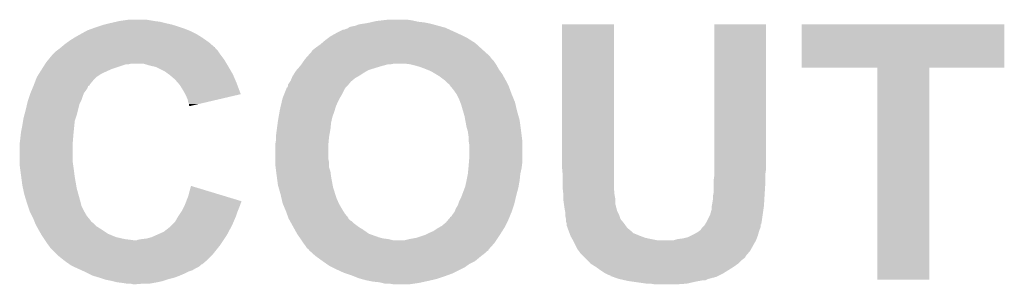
# Model space of a CAD drawing. Extents: x -4 to 126, y -8 to 66.
# Tile 195 of 256: x 114.06 to 117.83, y 10.29 to 11.31. Entities that reach past the tile are written whole.
import ezdxf

# ---------------------------------------------------------------- set-up
doc = ezdxf.new("R2010")
doc.units = 0
doc.layers.add('CLICKER_2_FOR_TMPM4L4A_V104_GTO', color=11, linetype='CONTINUOUS')

msp = doc.modelspace()

# ---------------------------------------------------------------- linework, layer by layer
at = {"layer": 'CLICKER_2_FOR_TMPM4L4A_V104_GTO'}
for points in [[(114.428692, 11.29792), (114.4397, 11.30046), (114.59464, 11.29792), (114.57432, 11.30046)], [(114.4397, 11.30046), (114.475262, 11.30554), (114.57432, 11.30046), (114.543838, 11.30554)], [(115.411674, 11.29792), (115.422682, 11.30046), (115.582702, 11.29792), (115.57127, 11.30046)], [(115.422682, 11.30046), (115.444272, 11.303), (115.57127, 11.30046), (115.559838, 11.303)], [(115.444272, 11.303), (115.465862, 11.30554), (115.559838, 11.303), (115.54206, 11.30554)], [(114.31321, 11.26236), (114.317782, 11.2649), (114.71148, 11.26236), (114.70513, 11.2649)], [(114.317782, 11.2649), (114.338734, 11.27252), (114.70513, 11.2649), (114.68608, 11.27252)], [(114.338734, 11.27252), (114.34572, 11.27506), (114.68608, 11.27252), (114.67846, 11.27506)], [(114.34572, 11.27506), (114.360962, 11.28014), (114.67846, 11.27506), (114.66322, 11.28014)], [(114.360962, 11.28014), (114.3762, 11.285218), (114.66322, 11.28014), (114.646294, 11.285218)], [(114.3762, 11.285218), (114.386364, 11.28776), (114.646294, 11.285218), (114.637818, 11.28776)], [(114.386364, 11.28776), (114.40668, 11.29284), (114.637818, 11.28776), (114.61496, 11.29284)], [(114.40668, 11.29284), (114.428692, 11.29792), (114.61496, 11.29284), (114.59464, 11.29792)], [(115.27028, 11.25474), (115.295684, 11.26744), (115.731546, 11.25474), (115.703606, 11.26744)], [(115.295684, 11.26744), (115.300764, 11.267442), (115.703606, 11.26744), (115.703602, 11.267442)], [(115.300764, 11.267442), (115.305842, 11.26998), (115.703602, 11.267442), (115.698018, 11.26998)], [(115.305842, 11.26998), (115.313464, 11.272522), (115.698018, 11.26998), (115.692426, 11.272522)], [(115.313464, 11.272522), (115.31727, 11.27506), (115.692426, 11.272522), (115.686842, 11.27506)], [(115.31727, 11.27506), (115.321082, 11.277602), (115.686842, 11.27506), (115.677522, 11.277602)], [(115.321082, 11.277602), (115.33124, 11.28014), (115.677522, 11.277602), (115.668216, 11.28014)], [(115.33124, 11.28014), (115.343942, 11.282682), (115.668216, 11.28014), (115.658894, 11.282682)], [(115.343942, 11.282682), (115.356642, 11.28776), (115.658894, 11.282682), (115.640274, 11.28776)], [(115.356642, 11.28776), (115.37315, 11.2903), (115.640274, 11.28776), (115.63096, 11.2903)], [(115.37315, 11.2903), (115.38966, 11.29284), (115.63096, 11.2903), (115.61826, 11.29284)], [(115.38966, 11.29284), (115.400666, 11.29538), (115.61826, 11.29284), (115.605558, 11.29538)], [(115.400666, 11.29538), (115.411674, 11.29792), (115.605558, 11.29538), (115.582702, 11.29792)], [(116.13388, 10.736578), (116.1339, 11.287738), (116.332, 10.736578), (116.332, 11.287738)], [(116.1339, 11.287738), (116.133902, 11.28776), (116.332, 11.287738), (116.133902, 11.28776)], [(116.715542, 10.77214), (116.71556, 11.287738), (116.91366, 10.77214), (116.91366, 11.287738)], [(116.71556, 11.287738), (116.715562, 11.28776), (116.91366, 11.287738), (116.715562, 11.28776)], [(117.05082, 11.122682), (117.05084, 11.287738), (117.825498, 11.122682), (117.82552, 11.287738)], [(117.05084, 11.287738), (117.050842, 11.28776), (117.82552, 11.287738), (117.050842, 11.28776)], [(114.241072, 11.21918), (114.25174, 11.2268), (114.782602, 11.21918), (114.771716, 11.2268)], [(114.25174, 11.2268), (114.267998, 11.23696), (114.771716, 11.2268), (114.757198, 11.23696)], [(114.267998, 11.23696), (114.27206, 11.239498), (114.757198, 11.23696), (114.753138, 11.239498)], [(114.27206, 11.239498), (114.29035, 11.24966), (114.753138, 11.239498), (114.736878, 11.24966)], [(114.29035, 11.24966), (114.31321, 11.26236), (114.736878, 11.24966), (114.71148, 11.26236)], [(115.215242, 11.216638), (115.227098, 11.2268), (115.801142, 11.216638), (115.785172, 11.2268)], [(115.227098, 11.2268), (115.237254, 11.234418), (115.785172, 11.2268), (115.7732, 11.234418)], [(115.237254, 11.234418), (115.24742, 11.242042), (115.7732, 11.234418), (115.757956, 11.242042)], [(115.24742, 11.242042), (115.261134, 11.24966), (115.757956, 11.242042), (115.74272, 11.24966)], [(115.261134, 11.24966), (115.27028, 11.25474), (115.74272, 11.24966), (115.731546, 11.25474)], [(114.195862, 11.18362), (114.202634, 11.1887), (114.819008, 11.18362), (114.81562, 11.1887)], [(114.202634, 11.1887), (114.20602, 11.19124), (114.81562, 11.1887), (114.81308, 11.19124)], [(114.20602, 11.19124), (114.215536, 11.198854), (114.81308, 11.19124), (114.805466, 11.198854)], [(114.215536, 11.198854), (114.218692, 11.201378), (114.805466, 11.198854), (114.80546, 11.201378)], [(114.218692, 11.201378), (114.21872, 11.2014), (114.80546, 11.201378), (114.802926, 11.2014)], [(114.21872, 11.2014), (114.23396, 11.2141), (114.802926, 11.2014), (114.78841, 11.2141)], [(114.23396, 11.2141), (114.241072, 11.21918), (114.78841, 11.2141), (114.782602, 11.21918)], [(115.17376, 11.18108), (115.178842, 11.188702), (115.840652, 11.18108), (115.832184, 11.188702)], [(115.178842, 11.188702), (115.19154, 11.19886), (115.832184, 11.188702), (115.820896, 11.19886)], [(115.19154, 11.19886), (115.20932, 11.21156), (115.820896, 11.19886), (115.806786, 11.21156)], [(115.20932, 11.21156), (115.215242, 11.216638), (115.806786, 11.21156), (115.801142, 11.216638)], [(114.1603, 11.14298), (114.16861, 11.153138), (114.847118, 11.14298), (114.841022, 11.153138)], [(114.16861, 11.153138), (114.183158, 11.170918), (114.841022, 11.153138), (114.827688, 11.170918)], [(114.183158, 11.170918), (114.1857, 11.17346), (114.827688, 11.170918), (114.82578, 11.17346)], [(114.1857, 11.17346), (114.195862, 11.18362), (114.82578, 11.17346), (114.819008, 11.18362)], [(115.145566, 11.14806), (115.1509, 11.15568), (115.87226, 11.14806), (115.864642, 11.15568)], [(115.1509, 11.15568), (115.150902, 11.155682), (115.864642, 11.15568), (115.864642, 11.155682)], [(115.150902, 11.155682), (115.159928, 11.165838), (115.864642, 11.155682), (115.85702, 11.165838)], [(115.159928, 11.165838), (115.164446, 11.17092), (115.85702, 11.165838), (115.85194, 11.17092)], [(115.164446, 11.17092), (115.17122, 11.17854), (115.85194, 11.17092), (115.843474, 11.17854)], [(115.17122, 11.17854), (115.17376, 11.18108), (115.843474, 11.17854), (115.840652, 11.18108)], [(114.136054, 11.10488), (114.144136, 11.11758), (114.38382, 11.10488), (114.41176, 11.11758)], [(114.144136, 11.11758), (114.155448, 11.135358), (114.41176, 11.11758), (114.465098, 11.135358)], [(114.155448, 11.135358), (114.15545, 11.13536), (114.465098, 11.135358), (114.475258, 11.13536)], [(114.15545, 11.13536), (114.157066, 11.1379), (114.475258, 11.13536), (114.485418, 11.1379)], [(114.157066, 11.1379), (114.1603, 11.14298), (114.850166, 11.1379), (114.847118, 11.14298)], [(114.556542, 11.13028), (114.531138, 11.1379), (114.854738, 11.13028), (114.850166, 11.1379)], [(114.567976, 11.12774), (114.556542, 11.13028), (114.85626, 11.12774), (114.854738, 11.13028)], [(114.579398, 11.125202), (114.567976, 11.12774), (114.857742, 11.125202), (114.85626, 11.12774)], [(114.614958, 11.10742), (114.579398, 11.125202), (114.868114, 11.10742), (114.857742, 11.125202)], [(115.11534, 11.109962), (115.11756, 11.1125), (115.38776, 11.109962), (115.392202, 11.1125)], [(115.11756, 11.1125), (115.122006, 11.11758), (115.392202, 11.1125), (115.40744, 11.11758)], [(115.122006, 11.11758), (115.130896, 11.12774), (115.40744, 11.11758), (115.44046, 11.12774)], [(115.130896, 11.12774), (115.13312, 11.13028), (115.44046, 11.12774), (115.449774, 11.13028)], [(115.13312, 11.13028), (115.136676, 11.13536), (115.449774, 11.13028), (115.468402, 11.13536)], [(115.136676, 11.13536), (115.138454, 11.1379), (115.478562, 11.13536), (115.491262, 11.1379)], [(115.138454, 11.1379), (115.145566, 11.14806), (115.879034, 11.1379), (115.87226, 11.14806)], [(115.55222, 11.13536), (115.5319, 11.1379), (115.880728, 11.13536), (115.879034, 11.1379)], [(115.562372, 11.132822), (115.55222, 11.13536), (115.882418, 11.132822), (115.880728, 11.13536)], [(115.57254, 11.13028), (115.562372, 11.132822), (115.883872, 11.13028), (115.882418, 11.132822)], [(115.59032, 11.125202), (115.57254, 11.13028), (115.886774, 11.125202), (115.883872, 11.13028)], [(115.616744, 11.115038), (115.59032, 11.125202), (115.89258, 11.115038), (115.886774, 11.125202)], [(115.62334, 11.1125), (115.616744, 11.115038), (115.894394, 11.1125), (115.89258, 11.115038)], [(115.638578, 11.10488), (115.62334, 11.1125), (115.899838, 11.10488), (115.894394, 11.1125)], [(117.340358, 11.12266), (117.05082, 11.122682), (117.825498, 11.12266), (117.825498, 11.122682)], [(117.34036, 11.122638), (117.340358, 11.12266), (117.5385, 11.122638), (117.825498, 11.12266)], [(117.34038, 10.312422), (117.34036, 11.122638), (117.538478, 10.312422), (117.5385, 11.122638)], [(114.119856, 11.0744), (114.12474, 11.087098), (114.34064, 11.0744), (114.353338, 11.087098)], [(114.12474, 11.087098), (114.124742, 11.0871), (114.353338, 11.087098), (114.35334, 11.0871)], [(114.124742, 11.0871), (114.131204, 11.097258), (114.35334, 11.0871), (114.368578, 11.097258)], [(114.131204, 11.097258), (114.136054, 11.10488), (114.368578, 11.097258), (114.38382, 11.10488)], [(114.62512, 11.0998), (114.614958, 11.10742), (114.872558, 11.0998), (114.868114, 11.10742)], [(114.628934, 11.097258), (114.62512, 11.0998), (114.87404, 11.097258), (114.872558, 11.0998)], [(114.63274, 11.09472), (114.628934, 11.097258), (114.875128, 11.09472), (114.87404, 11.097258)], [(114.63528, 11.092178), (114.63274, 11.09472), (114.876218, 11.092178), (114.875128, 11.09472)], [(114.65306, 11.076942), (114.63528, 11.092178), (114.882748, 11.076942), (114.876218, 11.092178)], [(114.666398, 11.0617), (114.65306, 11.076942), (114.88928, 11.0617), (114.882748, 11.076942)], [(115.09502, 11.07186), (115.099376, 11.082022), (115.329206, 11.07186), (115.341402, 11.082022)], [(115.099376, 11.082022), (115.102642, 11.08964), (115.341402, 11.082022), (115.354734, 11.08964)], [(115.102642, 11.08964), (115.104228, 11.09218), (115.354734, 11.08964), (115.35918, 11.09218)], [(115.104228, 11.09218), (115.110576, 11.102338), (115.35918, 11.09218), (115.374418, 11.102338)], [(115.110576, 11.102338), (115.11534, 11.109962), (115.374418, 11.102338), (115.38776, 11.109962)], [(115.65128, 11.09726), (115.638578, 11.10488), (115.905282, 11.09726), (115.899838, 11.10488)], [(115.66398, 11.08964), (115.65128, 11.09726), (115.909516, 11.08964), (115.905282, 11.09726)], [(115.684298, 11.0744), (115.66398, 11.08964), (115.91798, 11.0744), (115.909516, 11.08964)], [(114.104632, 11.0363), (114.107804, 11.043916), (114.3127, 11.0363), (114.317778, 11.043916)], [(114.107804, 11.043916), (114.110978, 11.051532), (114.317778, 11.043916), (114.32032, 11.051532)], [(114.110978, 11.051532), (114.112038, 11.054078), (114.32032, 11.051532), (114.325394, 11.054078)], [(114.112038, 11.054078), (114.11204, 11.05408), (114.325394, 11.054078), (114.325394, 11.05408)], [(114.11204, 11.05408), (114.113992, 11.059156), (114.325394, 11.05408), (114.327938, 11.059156)], [(114.113992, 11.059156), (114.119856, 11.0744), (114.327938, 11.059156), (114.34064, 11.0744)], [(114.67084, 11.056622), (114.666398, 11.0617), (114.891182, 11.056622), (114.88928, 11.0617)], [(114.68354, 11.0363), (114.67084, 11.056622), (114.89879, 11.0363), (114.891182, 11.056622)], [(115.06962, 11.01852), (115.077746, 11.038842), (115.2906, 11.01852), (115.300762, 11.038842)], [(115.077746, 11.038842), (115.07978, 11.043924), (115.300762, 11.038842), (115.30415, 11.043924)], [(115.07978, 11.043924), (115.079802, 11.04646), (115.30415, 11.043924), (115.30584, 11.04646)], [(115.079802, 11.04646), (115.080162, 11.046462), (115.30584, 11.04646), (115.305842, 11.046462)], [(115.080162, 11.046462), (115.082326, 11.046474), (115.305842, 11.046462), (115.305854, 11.046474)], [(115.082326, 11.046474), (115.08486, 11.051544), (115.305854, 11.046474), (115.310924, 11.051544)], [(115.08486, 11.05408), (115.084864, 11.056626), (115.31346, 11.05408), (115.31558, 11.056626)], [(115.08486, 11.051544), (115.08486, 11.05408), (115.310924, 11.051544), (115.31346, 11.05408)], [(115.084864, 11.056626), (115.093328, 11.069322), (115.31558, 11.056626), (115.326162, 11.069322)], [(115.093328, 11.069322), (115.09502, 11.07186), (115.326162, 11.069322), (115.329206, 11.07186)], [(115.6843, 11.074398), (115.684298, 11.0744), (115.917982, 11.074398), (115.91798, 11.0744)], [(115.697004, 11.061698), (115.6843, 11.074398), (115.924332, 11.061698), (115.917982, 11.074398)], [(115.70208, 11.059146), (115.697004, 11.061698), (115.925608, 11.059146), (115.924332, 11.061698)], [(115.702086, 11.056614), (115.70208, 11.059146), (115.926874, 11.056614), (115.925608, 11.059146)], [(115.70462, 11.05408), (115.702086, 11.056614), (115.92814, 11.05408), (115.926874, 11.056614)], [(115.708856, 11.048998), (115.70462, 11.05408), (115.93068, 11.048998), (115.92814, 11.05408)], [(115.71732, 11.03884), (115.708856, 11.048998), (115.934376, 11.03884), (115.93068, 11.048998)], [(115.730018, 11.021062), (115.71732, 11.03884), (115.94084, 11.021062), (115.934376, 11.03884)], [(114.090874, 10.9982), (114.095954, 11.013442), (114.29492, 10.9982), (114.3, 11.013442)], [(114.095954, 11.013442), (114.09934, 11.023598), (114.3, 11.013442), (114.304062, 11.023598)], [(114.09934, 11.023598), (114.100398, 11.02614), (114.304062, 11.023598), (114.30508, 11.02614)], [(114.100398, 11.02614), (114.104632, 11.0363), (114.30508, 11.02614), (114.3127, 11.0363)], [(114.692254, 11.021054), (114.68354, 11.0363), (114.904496, 11.021054), (114.89879, 11.0363)], [(114.6937, 11.018522), (114.692254, 11.021054), (114.893662, 11.018522), (114.904496, 11.021054)], [(114.701318, 11.000742), (114.6937, 11.018522), (114.817586, 11.000742), (114.893662, 11.018522)], [(114.70386, 10.988042), (114.701318, 11.000742), (114.763246, 10.988042), (114.817586, 11.000742)], [(115.060954, 10.99058), (115.06454, 11.005818), (115.27536, 10.99058), (115.28298, 11.005818)], [(115.06454, 11.005818), (115.064542, 11.005822), (115.28298, 11.005818), (115.282982, 11.005822)], [(115.064542, 11.005822), (115.06962, 11.01852), (115.282982, 11.005822), (115.2906, 11.01852)], [(115.73002, 11.021058), (115.730018, 11.021062), (115.940842, 11.021058), (115.94084, 11.021062)], [(115.74018, 11.00074), (115.73002, 11.021058), (115.949308, 11.00074), (115.940842, 11.021058)], [(115.743992, 10.990578), (115.74018, 11.00074), (115.95354, 10.990578), (115.949308, 11.00074)], [(114.08156, 10.9601), (114.086834, 10.982958), (114.281584, 10.9601), (114.287298, 10.982958)], [(114.086834, 10.982958), (114.08918, 10.993118), (114.287298, 10.982958), (114.292378, 10.993118)], [(114.08918, 10.993118), (114.090874, 10.9982), (114.292378, 10.993118), (114.29492, 10.9982)], [(114.706398, 10.982964), (114.70386, 10.988042), (114.741518, 10.982964), (114.763246, 10.988042)], [(114.7064, 10.977886), (114.706398, 10.982964), (114.71979, 10.977886), (114.741518, 10.982964)], [(114.708932, 10.975348), (114.7064, 10.977886), (114.708932, 10.975348), (114.71979, 10.977886)], [(115.053034, 10.955018), (115.05438, 10.96264), (115.262658, 10.955018), (115.264836, 10.96264)], [(115.05438, 10.96264), (115.05677, 10.972802), (115.264836, 10.96264), (115.26774, 10.972802)], [(115.05677, 10.972802), (115.060954, 10.99058), (115.26774, 10.972802), (115.27536, 10.99058)], [(115.7478, 10.980422), (115.743992, 10.990578), (115.955884, 10.980422), (115.95354, 10.990578)], [(115.754524, 10.95756), (115.7478, 10.980422), (115.96116, 10.95756), (115.955884, 10.980422)], [(114.071822, 10.919458), (114.07394, 10.932162), (114.26952, 10.919458), (114.273752, 10.932162)], [(114.07394, 10.932162), (114.07671, 10.942322), (114.273752, 10.932162), (114.27714, 10.942322)], [(114.07671, 10.942322), (114.08156, 10.9601), (114.27714, 10.942322), (114.281584, 10.9601)], [(115.04676, 10.91946), (115.049448, 10.934702), (115.251652, 10.91946), (115.255042, 10.934702)], [(115.049448, 10.934702), (115.053034, 10.955018), (115.255042, 10.934702), (115.262658, 10.955018)], [(115.7605, 10.93724), (115.754524, 10.95756), (115.966966, 10.93724), (115.96116, 10.95756)], [(115.763358, 10.921998), (115.7605, 10.93724), (115.97132, 10.921998), (115.966966, 10.93724)], [(114.06378, 10.876278), (114.06886, 10.90168), (114.2652, 10.876278), (114.267742, 10.90168)], [(114.06886, 10.90168), (114.071822, 10.919458), (114.267742, 10.90168), (114.26952, 10.919458)], [(115.04168, 10.88136), (115.042356, 10.886438), (115.246496, 10.88136), (115.24742, 10.886438)], [(115.042356, 10.886438), (115.045744, 10.91184), (115.24742, 10.886438), (115.24996, 10.91184)], [(115.045744, 10.91184), (115.04676, 10.91946), (115.24996, 10.91184), (115.251652, 10.91946)], [(115.76812, 10.8966), (115.763358, 10.921998), (115.974708, 10.8966), (115.97132, 10.921998)], [(115.77175, 10.8839), (115.76812, 10.8966), (115.9764, 10.8839), (115.974708, 10.8966)], [(114.059334, 10.838182), (114.06124, 10.85342), (114.2619, 10.838182), (114.263168, 10.85342)], [(114.06124, 10.85342), (114.062932, 10.86866), (114.263168, 10.85342), (114.26444, 10.86866)], [(114.062932, 10.86866), (114.06378, 10.876278), (114.26444, 10.86866), (114.2652, 10.876278)], [(115.03914, 10.86104), (115.04168, 10.88136), (115.2428, 10.86104), (115.246496, 10.88136)], [(115.03914, 10.8585), (115.03914, 10.86104), (115.24234, 10.8585), (115.2428, 10.86104)], [(115.03914, 10.845802), (115.03914, 10.8585), (115.241184, 10.845802), (115.24234, 10.8585)], [(115.7732, 10.878818), (115.77175, 10.8839), (115.977036, 10.878818), (115.9764, 10.8839)], [(115.77574, 10.861038), (115.7732, 10.878818), (115.979258, 10.861038), (115.977036, 10.878818)], [(115.77574, 10.845798), (115.77574, 10.861038), (115.981164, 10.845798), (115.979258, 10.861038)], [(114.0587, 10.8331), (114.059334, 10.838182), (114.2619, 10.8331), (114.2619, 10.838182)], [(114.0587, 10.75944), (114.0587, 10.8331), (114.2619, 10.75944), (114.2619, 10.8331)], [(115.0366, 10.830562), (115.03914, 10.845802), (115.2398, 10.830562), (115.241184, 10.845802)], [(115.0366, 10.83056), (115.0366, 10.830562), (115.2398, 10.83056), (115.2398, 10.830562)], [(115.0366, 10.772142), (115.0366, 10.83056), (115.2398, 10.772142), (115.2398, 10.83056)], [(115.776164, 10.843258), (115.77574, 10.845798), (115.98148, 10.843258), (115.981164, 10.845798)], [(115.77828, 10.830558), (115.776164, 10.843258), (115.98148, 10.830558), (115.98148, 10.843258)], [(115.77828, 10.77214), (115.77828, 10.830558), (115.98148, 10.77214), (115.98148, 10.830558)], [(114.0587, 10.749282), (114.0587, 10.75944), (114.263352, 10.749282), (114.2619, 10.75944)], [(114.062088, 10.72388), (114.0587, 10.749282), (114.26698, 10.72388), (114.263352, 10.749282)], [(115.0366, 10.759442), (115.0366, 10.772142), (115.24234, 10.759442), (115.2398, 10.772142)], [(115.0366, 10.75182), (115.0366, 10.759442), (115.24234, 10.75182), (115.24234, 10.759442)], [(115.03787, 10.741664), (115.0366, 10.75182), (115.24234, 10.741664), (115.24234, 10.75182)], [(115.039776, 10.726422), (115.03787, 10.741664), (115.247418, 10.726422), (115.24234, 10.741664)], [(115.7732, 10.71626), (115.775486, 10.739122), (115.97386, 10.71626), (115.97894, 10.739122)], [(115.775486, 10.739122), (115.77574, 10.74166), (115.97894, 10.739122), (115.979256, 10.74166)], [(115.77574, 10.74166), (115.77722, 10.75944), (115.979256, 10.74166), (115.98148, 10.75944)], [(115.77722, 10.75944), (115.77828, 10.77214), (115.98148, 10.75944), (115.98148, 10.77214)], [(116.13642, 10.70864), (116.13388, 10.736578), (116.332, 10.70864), (116.332, 10.736578)], [(116.71554, 10.7315), (116.715542, 10.77214), (116.91366, 10.7315), (116.91366, 10.77214)], [(114.064798, 10.70356), (114.062088, 10.72388), (114.26952, 10.70356), (114.26698, 10.72388)], [(114.06886, 10.67308), (114.064798, 10.70356), (114.2749, 10.67308), (114.26952, 10.70356)], [(115.04168, 10.71118), (115.039776, 10.726422), (115.249326, 10.71118), (115.247418, 10.726422)], [(115.042358, 10.7061), (115.04168, 10.71118), (115.24996, 10.7061), (115.249326, 10.71118)], [(115.04676, 10.673082), (115.042358, 10.7061), (115.256152, 10.673082), (115.24996, 10.7061)], [(115.76812, 10.69086), (115.773198, 10.716258), (115.97132, 10.69086), (115.97386, 10.716258)], [(115.773198, 10.716258), (115.7732, 10.71626), (115.97386, 10.716258), (115.97386, 10.71626)], [(116.13642, 10.66292), (116.13642, 10.70864), (116.332, 10.66292), (116.332, 10.70864)], [(116.713, 10.68832), (116.71554, 10.706102), (116.91112, 10.68832), (116.91112, 10.706102)], [(116.71554, 10.713718), (116.71554, 10.7315), (116.91112, 10.713718), (116.91366, 10.7315)], [(116.71554, 10.706102), (116.71554, 10.713718), (116.91112, 10.706102), (116.91112, 10.713718)], [(114.071582, 10.66038), (114.06886, 10.67308), (114.27714, 10.66038), (114.2749, 10.67308)], [(114.07648, 10.63752), (114.071582, 10.66038), (114.28349, 10.63752), (114.27714, 10.66038)], [(114.70386, 10.63244), (114.714042, 10.670534), (114.839882, 10.63244), (114.714042, 10.670534)], [(115.048938, 10.66546), (115.04676, 10.673082), (115.25758, 10.66546), (115.256152, 10.673082)], [(115.05692, 10.63752), (115.048938, 10.66546), (115.266312, 10.63752), (115.25758, 10.66546)], [(115.750656, 10.63498), (115.761132, 10.66292), (115.95862, 10.63498), (115.96624, 10.66292)], [(115.761132, 10.66292), (115.763038, 10.667998), (115.96624, 10.66292), (115.967162, 10.667998)], [(115.763038, 10.667998), (115.76812, 10.69086), (115.967162, 10.667998), (115.97132, 10.69086)], [(116.13642, 10.657842), (116.13642, 10.66292), (116.332462, 10.657842), (116.332, 10.66292)], [(116.713, 10.67816), (116.713, 10.68832), (116.91112, 10.67816), (116.91112, 10.68832)], [(116.713, 10.642602), (116.713, 10.67816), (116.908896, 10.642602), (116.91112, 10.67816)], [(114.083514, 10.61466), (114.07648, 10.63752), (114.28984, 10.61466), (114.28349, 10.63752)], [(114.696038, 10.612104), (114.70386, 10.63244), (114.90706, 10.612104), (114.839882, 10.63244)], [(115.059852, 10.624822), (115.05692, 10.63752), (115.270278, 10.624822), (115.266312, 10.63752)], [(115.06454, 10.604502), (115.059852, 10.624822), (115.279312, 10.604502), (115.270278, 10.624822)], [(115.74018, 10.612118), (115.7478, 10.62736), (115.953342, 10.612118), (115.95686, 10.62736)], [(115.7478, 10.62736), (115.750656, 10.63498), (115.95686, 10.62736), (115.95862, 10.63498)], [(116.13896, 10.63498), (116.13642, 10.657842), (116.33454, 10.63498), (116.332462, 10.657842)], [(116.13896, 10.634978), (116.13896, 10.63498), (116.33454, 10.634978), (116.33454, 10.63498)], [(116.13896, 10.622278), (116.13896, 10.634978), (116.33708, 10.622278), (116.33454, 10.634978)], [(116.71046, 10.629902), (116.711982, 10.63752), (116.90813, 10.629902), (116.90858, 10.63752)], [(116.71046, 10.617202), (116.71046, 10.629902), (116.907384, 10.617202), (116.90813, 10.629902)], [(116.711982, 10.63752), (116.713, 10.642602), (116.90858, 10.63752), (116.908896, 10.642602)], [(114.08664, 10.6045), (114.083514, 10.61466), (114.29238, 10.6045), (114.28984, 10.61466)], [(114.090028, 10.594338), (114.08664, 10.6045), (114.29492, 10.594338), (114.29238, 10.6045)], [(114.0968, 10.574022), (114.090028, 10.594338), (114.30508, 10.574022), (114.29492, 10.594338)], [(114.67846, 10.574022), (114.689888, 10.59688), (114.892836, 10.574022), (114.90198, 10.59688)], [(114.689888, 10.59688), (114.69116, 10.59942), (114.90198, 10.59688), (114.902826, 10.59942)], [(114.69116, 10.59942), (114.693112, 10.604498), (114.902826, 10.59942), (114.90452, 10.604498)], [(114.693112, 10.604498), (114.695066, 10.609576), (114.90452, 10.604498), (114.907058, 10.609576)], [(114.695066, 10.609576), (114.696038, 10.612104), (114.907058, 10.609576), (114.90706, 10.612104)], [(115.0656, 10.601962), (115.06454, 10.604502), (115.28044, 10.601962), (115.279312, 10.604502)], [(115.073008, 10.58418), (115.0656, 10.601962), (115.2906, 10.58418), (115.28044, 10.601962)], [(115.72748, 10.584182), (115.7351, 10.596878), (115.945072, 10.584182), (115.949304, 10.596878)], [(115.7351, 10.596878), (115.736794, 10.601962), (115.949304, 10.596878), (115.951, 10.601962)], [(115.736794, 10.601962), (115.74018, 10.612118), (115.951, 10.601962), (115.953342, 10.612118)], [(116.13896, 10.614662), (116.13896, 10.622278), (116.337082, 10.614662), (116.33708, 10.622278)], [(116.140776, 10.601958), (116.13896, 10.614662), (116.337082, 10.601958), (116.337082, 10.614662)], [(116.141864, 10.594336), (116.140776, 10.601958), (116.33962, 10.594336), (116.337082, 10.601958)], [(116.142228, 10.591798), (116.141864, 10.594336), (116.339622, 10.591798), (116.33962, 10.594336)], [(116.143316, 10.58418), (116.142228, 10.591798), (116.342158, 10.58418), (116.339622, 10.591798)], [(116.70538, 10.589262), (116.706394, 10.59434), (116.905314, 10.589262), (116.90604, 10.59434)], [(116.70538, 10.579102), (116.70538, 10.589262), (116.903862, 10.579102), (116.905314, 10.589262)], [(116.706394, 10.59434), (116.70792, 10.60196), (116.90604, 10.59434), (116.906488, 10.60196)], [(116.70792, 10.60196), (116.71046, 10.617202), (116.906488, 10.60196), (116.907384, 10.617202)], [(114.10569, 10.556242), (114.0968, 10.574022), (114.31524, 10.556242), (114.30508, 10.574022)], [(114.1095, 10.54862), (114.10569, 10.556242), (114.32159, 10.54862), (114.31524, 10.556242)], [(114.112552, 10.540994), (114.1095, 10.54862), (114.32794, 10.540994), (114.32159, 10.54862)], [(114.653062, 10.533382), (114.66322, 10.55116), (114.876942, 10.533382), (114.884562, 10.55116)], [(114.66322, 10.55116), (114.666606, 10.556242), (114.884562, 10.55116), (114.88674, 10.556242)], [(114.666606, 10.556242), (114.676766, 10.571482), (114.88674, 10.556242), (114.89182, 10.571482)], [(114.676766, 10.571482), (114.67846, 10.574022), (114.89182, 10.571482), (114.892836, 10.574022)], [(115.07724, 10.574018), (115.073008, 10.58418), (115.296952, 10.574018), (115.2906, 10.58418)], [(115.080934, 10.563862), (115.07724, 10.574018), (115.3033, 10.563862), (115.296952, 10.574018)], [(115.086476, 10.548624), (115.080934, 10.563862), (115.315996, 10.548624), (115.3033, 10.563862)], [(115.0874, 10.546086), (115.086476, 10.548624), (115.316, 10.546086), (115.315996, 10.548624)], [(115.70208, 10.54608), (115.704614, 10.548614), (115.930256, 10.54608), (115.931312, 10.548614)], [(115.704614, 10.548614), (115.70462, 10.551146), (115.931312, 10.548614), (115.932366, 10.551146)], [(115.70462, 10.551146), (115.709694, 10.553698), (115.932366, 10.551146), (115.93343, 10.553698)], [(115.709694, 10.553698), (115.71478, 10.56132), (115.93343, 10.553698), (115.936606, 10.56132)], [(115.71478, 10.56132), (115.722398, 10.571478), (115.936606, 10.56132), (115.940838, 10.571478)], [(115.722398, 10.571482), (115.72748, 10.584182), (115.94084, 10.571482), (115.945072, 10.584182)], [(115.722398, 10.571478), (115.722398, 10.571482), (115.940838, 10.571478), (115.94084, 10.571482)], [(116.14404, 10.5791), (116.143316, 10.58418), (116.34343, 10.5791), (116.342158, 10.58418)], [(116.145058, 10.574018), (116.14404, 10.5791), (116.3447, 10.574018), (116.34343, 10.5791)], [(116.14658, 10.566402), (116.145058, 10.574018), (116.348508, 10.566402), (116.3447, 10.574018)], [(116.14658, 10.558778), (116.14658, 10.566402), (116.35232, 10.558778), (116.348508, 10.566402)], [(116.14658, 10.553702), (116.14658, 10.558778), (116.354014, 10.553702), (116.35232, 10.558778)], [(116.148614, 10.543538), (116.14658, 10.553702), (116.357402, 10.543538), (116.354014, 10.553702)], [(116.69014, 10.541), (116.700302, 10.561322), (116.89842, 10.541), (116.901322, 10.561322)], [(116.700302, 10.561322), (116.70538, 10.579102), (116.901322, 10.561322), (116.903862, 10.579102)], [(114.113564, 10.53846), (114.112552, 10.540994), (114.327962, 10.53846), (114.32794, 10.540994)], [(114.11357, 10.538446), (114.113564, 10.53846), (114.330486, 10.538446), (114.327962, 10.53846)], [(114.115596, 10.53338), (114.11357, 10.538446), (114.333024, 10.53338), (114.330486, 10.538446)], [(114.11763, 10.528298), (114.115596, 10.53338), (114.340642, 10.528298), (114.333024, 10.53338)], [(114.11966, 10.52322), (114.11763, 10.528298), (114.345722, 10.52322), (114.340642, 10.528298)], [(114.123894, 10.5156), (114.11966, 10.52322), (114.353342, 10.5156), (114.345722, 10.52322)], [(114.13095, 10.5029), (114.123894, 10.5156), (114.37366, 10.5029), (114.353342, 10.5156)], [(114.60988, 10.495282), (114.63274, 10.513062), (114.857954, 10.495282), (114.867436, 10.513062)], [(114.63274, 10.513062), (114.640358, 10.52068), (114.867436, 10.513062), (114.8715, 10.52068)], [(114.640358, 10.52068), (114.653062, 10.533382), (114.8715, 10.52068), (114.876942, 10.533382)], [(115.0874, 10.546082), (115.0874, 10.546086), (115.316004, 10.546082), (115.316, 10.546086)], [(115.091634, 10.538462), (115.0874, 10.546082), (115.32362, 10.538462), (115.316004, 10.546082)], [(115.093046, 10.535922), (115.091634, 10.538462), (115.328696, 10.535922), (115.32362, 10.538462)], [(115.097278, 10.528302), (115.093046, 10.535922), (115.33632, 10.528302), (115.328696, 10.535922)], [(115.105746, 10.51306), (115.097278, 10.528302), (115.35664, 10.51306), (115.33632, 10.528302)], [(115.109978, 10.50544), (115.105746, 10.51306), (115.369342, 10.50544), (115.35664, 10.51306)], [(115.65636, 10.50798), (115.660804, 10.51052), (115.91128, 10.50798), (115.912898, 10.51052)], [(115.660804, 10.51052), (115.674138, 10.518138), (115.912898, 10.51052), (115.916706, 10.518138)], [(115.674138, 10.518138), (115.689378, 10.530838), (115.916706, 10.518138), (115.923058, 10.530838)], [(115.689378, 10.530838), (115.697846, 10.541), (115.923058, 10.530838), (115.92814, 10.541)], [(115.697846, 10.541), (115.70208, 10.54608), (115.92814, 10.541), (115.930256, 10.54608)], [(116.14912, 10.541002), (116.148614, 10.543538), (116.359516, 10.541002), (116.357402, 10.543538)], [(116.14912, 10.533384), (116.14912, 10.541002), (116.365864, 10.533384), (116.359516, 10.541002)], [(116.150814, 10.5283), (116.14912, 10.533384), (116.3701, 10.5283), (116.365864, 10.533384)], [(116.151658, 10.525762), (116.150814, 10.5283), (116.371914, 10.525762), (116.3701, 10.5283)], [(116.15166, 10.518144), (116.151658, 10.525762), (116.377356, 10.518144), (116.371914, 10.525762)], [(116.15452, 10.510518), (116.15166, 10.518144), (116.382802, 10.510518), (116.377356, 10.518144)], [(116.15928, 10.497822), (116.15452, 10.510518), (116.398038, 10.497822), (116.382802, 10.510518)], [(116.667282, 10.507982), (116.672356, 10.513056), (116.891306, 10.507982), (116.893338, 10.513056)], [(116.672356, 10.513056), (116.677442, 10.518142), (116.893338, 10.513056), (116.893338, 10.518142)], [(116.677442, 10.518142), (116.680474, 10.523198), (116.893338, 10.518142), (116.89334, 10.523198)], [(116.680474, 10.523198), (116.680488, 10.52322), (116.89334, 10.523198), (116.895858, 10.52322)], [(116.680488, 10.52322), (116.68201, 10.525758), (116.895858, 10.52322), (116.89588, 10.525758)], [(116.68201, 10.525758), (116.68506, 10.53084), (116.89588, 10.525758), (116.896726, 10.53084)], [(116.68506, 10.53084), (116.69014, 10.541), (116.896726, 10.53084), (116.89842, 10.541)], [(114.13236, 10.50036), (114.13095, 10.5029), (114.37747, 10.50036), (114.37366, 10.5029)], [(114.139618, 10.48766), (114.13236, 10.50036), (114.39652, 10.48766), (114.37747, 10.50036)], [(114.142522, 10.482578), (114.139618, 10.48766), (114.408718, 10.482578), (114.39652, 10.48766)], [(114.147602, 10.47496), (114.142522, 10.482578), (114.427002, 10.47496), (114.408718, 10.482578)], [(114.152682, 10.46734), (114.147602, 10.47496), (114.460022, 10.46734), (114.427002, 10.47496)], [(114.546382, 10.46988), (114.564162, 10.47496), (114.842712, 10.46988), (114.8461, 10.47496)], [(114.564162, 10.47496), (114.581304, 10.48258), (114.8461, 10.47496), (114.85118, 10.48258)], [(114.581304, 10.48258), (114.60988, 10.495282), (114.85118, 10.48258), (114.857954, 10.495282)], [(115.1128, 10.50036), (115.109978, 10.50544), (115.3766, 10.50036), (115.369342, 10.50544)], [(115.120056, 10.487662), (115.1128, 10.50036), (115.394738, 10.487662), (115.3766, 10.50036)], [(115.122958, 10.48258), (115.120056, 10.487662), (115.408968, 10.48258), (115.394738, 10.487662)], [(115.128402, 10.47496), (115.122958, 10.48258), (115.4303, 10.47496), (115.408968, 10.48258)], [(115.132032, 10.46988), (115.128402, 10.47496), (115.448078, 10.46988), (115.4303, 10.47496)], [(115.54968, 10.46734), (115.57762, 10.47242), (115.884958, 10.46734), (115.888346, 10.47242)], [(115.57762, 10.47242), (115.608098, 10.48258), (115.888346, 10.47242), (115.89512, 10.48258)], [(115.608098, 10.48258), (115.62334, 10.4902), (115.89512, 10.48258), (115.899968, 10.4902)], [(115.62334, 10.4902), (115.64112, 10.49782), (115.899968, 10.4902), (115.904816, 10.49782)], [(115.64112, 10.49782), (115.65636, 10.50798), (115.904816, 10.49782), (115.91128, 10.50798)], [(116.162138, 10.4902), (116.15928, 10.497822), (116.405664, 10.4902), (116.398038, 10.497822)], [(116.165948, 10.48004), (116.162138, 10.4902), (116.43106, 10.48004), (116.405664, 10.4902)], [(116.1669, 10.4775), (116.165948, 10.48004), (116.437834, 10.4775), (116.43106, 10.48004)], [(116.169804, 10.47242), (116.1669, 10.4775), (116.451382, 10.47242), (116.437834, 10.4775)], [(116.172706, 10.46734), (116.169804, 10.47242), (116.47424, 10.46734), (116.451382, 10.47242)], [(116.59616, 10.46988), (116.616482, 10.47496), (116.878416, 10.46988), (116.880322, 10.47496)], [(116.616482, 10.47496), (116.631718, 10.48258), (116.880322, 10.47496), (116.88318, 10.48258)], [(116.631718, 10.48258), (116.636798, 10.48512), (116.88318, 10.48258), (116.883904, 10.48512)], [(116.636798, 10.48512), (116.65458, 10.495282), (116.883904, 10.48512), (116.886806, 10.495282)], [(116.65458, 10.495282), (116.657124, 10.497822), (116.886806, 10.495282), (116.887532, 10.497822)], [(116.657124, 10.497822), (116.662192, 10.50036), (116.887532, 10.497822), (116.888258, 10.50036)], [(116.662192, 10.50036), (116.6622, 10.500364), (116.888258, 10.50036), (116.888258, 10.500364)], [(116.6622, 10.500364), (116.667282, 10.507982), (116.888258, 10.500364), (116.891306, 10.507982)], [(114.154374, 10.4648), (114.152682, 10.46734), (114.48034, 10.4648), (114.460022, 10.46734)], [(114.156068, 10.46226), (114.154374, 10.4648), (114.498122, 10.46226), (114.48034, 10.4648)], [(114.16284, 10.4521), (114.156068, 10.46226), (114.83086, 10.4521), (114.837632, 10.46226)], [(114.168556, 10.44448), (114.16284, 10.4521), (114.82578, 10.44448), (114.83086, 10.4521)], [(114.17046, 10.44194), (114.168556, 10.44448), (114.823748, 10.44194), (114.82578, 10.44448)], [(114.17554, 10.43432), (114.17046, 10.44194), (114.817652, 10.43432), (114.823748, 10.44194)], [(114.20348, 10.40638), (114.17554, 10.43432), (114.7953, 10.40638), (114.817652, 10.43432)], [(114.498122, 10.46226), (114.505744, 10.462262), (114.837632, 10.46226), (114.837634, 10.462262)], [(114.505744, 10.462262), (114.510822, 10.4648), (114.837634, 10.462262), (114.839326, 10.4648)], [(114.510822, 10.4648), (114.52606, 10.46734), (114.839326, 10.4648), (114.84102, 10.46734)], [(114.52606, 10.46734), (114.546382, 10.46988), (114.84102, 10.46734), (114.842712, 10.46988)], [(115.133846, 10.46734), (115.132032, 10.46988), (115.468398, 10.46734), (115.448078, 10.46988)], [(115.13566, 10.4648), (115.133846, 10.46734), (115.478558, 10.4648), (115.468398, 10.46734)], [(115.137354, 10.46226), (115.13566, 10.4648), (115.488718, 10.46226), (115.478558, 10.4648)], [(115.144128, 10.452098), (115.137354, 10.46226), (115.874798, 10.452098), (115.881572, 10.46226)], [(115.14582, 10.44956), (115.144128, 10.452098), (115.872514, 10.44956), (115.874798, 10.452098)], [(115.15344, 10.4394), (115.14582, 10.44956), (115.863372, 10.4394), (115.872514, 10.44956)], [(115.15852, 10.431784), (115.15344, 10.4394), (115.856518, 10.431784), (115.863372, 10.4394)], [(115.529358, 10.46226), (115.54968, 10.46734), (115.881572, 10.46226), (115.884958, 10.46734)], [(116.175608, 10.46226), (116.172706, 10.46734), (116.499642, 10.46226), (116.47424, 10.46734)], [(116.17561, 10.462258), (116.175608, 10.46226), (116.87556, 10.462258), (116.87556, 10.46226)], [(116.17706, 10.459718), (116.17561, 10.462258), (116.874108, 10.459718), (116.87556, 10.462258)], [(116.18468, 10.44448), (116.17706, 10.459718), (116.8654, 10.44448), (116.874108, 10.459718)], [(116.1923, 10.429242), (116.18468, 10.44448), (116.856934, 10.429242), (116.8654, 10.44448)], [(116.558064, 10.46226), (116.575842, 10.46734), (116.87556, 10.46226), (116.877464, 10.46734)], [(116.575842, 10.46734), (116.59616, 10.46988), (116.877464, 10.46734), (116.878416, 10.46988)], [(114.20602, 10.40384), (114.20348, 10.40638), (114.79276, 10.40384), (114.7953, 10.40638)], [(114.22507, 10.3886), (114.20602, 10.40384), (114.77752, 10.3886), (114.79276, 10.40384)], [(115.163586, 10.429246), (115.15852, 10.431784), (115.854236, 10.429246), (115.856518, 10.431784)], [(115.1636, 10.426706), (115.163586, 10.429246), (115.85195, 10.426706), (115.854236, 10.429246)], [(115.163614, 10.426694), (115.1636, 10.426706), (115.85194, 10.426694), (115.85195, 10.426706)], [(115.166436, 10.424154), (115.163614, 10.426694), (115.851926, 10.424154), (115.85194, 10.426694)], [(115.169252, 10.421618), (115.166436, 10.424154), (115.84686, 10.421618), (115.851926, 10.424154)], [(115.177716, 10.414), (115.169252, 10.421618), (115.839238, 10.414), (115.84686, 10.421618)], [(115.18618, 10.40638), (115.177716, 10.414), (115.82908, 10.40638), (115.839238, 10.414)], [(115.188998, 10.403842), (115.18618, 10.40638), (115.825906, 10.403842), (115.82908, 10.40638)], [(115.199478, 10.39622), (115.188998, 10.403842), (115.81638, 10.39622), (115.825906, 10.403842)], [(116.198016, 10.42162), (116.1923, 10.429242), (116.8527, 10.42162), (116.856934, 10.429242)], [(116.19992, 10.41908), (116.198016, 10.42162), (116.850522, 10.41908), (116.8527, 10.42162)], [(116.205, 10.41146), (116.19992, 10.41908), (116.843992, 10.41146), (116.850522, 10.41908)], [(116.212624, 10.403836), (116.205, 10.41146), (116.837458, 10.403836), (116.843992, 10.41146)], [(116.2177, 10.39876), (116.212624, 10.403836), (116.834918, 10.39876), (116.837458, 10.403836)], [(116.22278, 10.39368), (116.2177, 10.39876), (116.829838, 10.39368), (116.834918, 10.39876)], [(114.23142, 10.38352), (114.22507, 10.3886), (114.771592, 10.38352), (114.77752, 10.3886)], [(114.245932, 10.373362), (114.23142, 10.38352), (114.75974, 10.373362), (114.771592, 10.38352)], [(114.249564, 10.37082), (114.245932, 10.373362), (114.757194, 10.37082), (114.75974, 10.373362)], [(114.249574, 10.370814), (114.249564, 10.37082), (114.754654, 10.370814), (114.757194, 10.37082)], [(114.256818, 10.365742), (114.249574, 10.370814), (114.749582, 10.365742), (114.754654, 10.370814)], [(114.256824, 10.36574), (114.256818, 10.365742), (114.74958, 10.36574), (114.749582, 10.365742)], [(114.267998, 10.36066), (114.256824, 10.36574), (114.741958, 10.36066), (114.74958, 10.36574)], [(114.279174, 10.35558), (114.267998, 10.36066), (114.731802, 10.35558), (114.741958, 10.36066)], [(115.21694, 10.38352), (115.199478, 10.39622), (115.801138, 10.38352), (115.81638, 10.39622)], [(115.216944, 10.383518), (115.21694, 10.38352), (115.801136, 10.383518), (115.801138, 10.38352)], [(115.23146, 10.373358), (115.216944, 10.383518), (115.78082, 10.373358), (115.801136, 10.383518)], [(115.24234, 10.365742), (115.23146, 10.373358), (115.770154, 10.365742), (115.78082, 10.373358)], [(115.252504, 10.36066), (115.24234, 10.365742), (115.763038, 10.36066), (115.770154, 10.365742)], [(115.27282, 10.3505), (115.252504, 10.36066), (115.742718, 10.3505), (115.763038, 10.36066)], [(116.230402, 10.386058), (116.22278, 10.39368), (116.81968, 10.386058), (116.829838, 10.39368)], [(116.243098, 10.373362), (116.230402, 10.386058), (116.806982, 10.373362), (116.81968, 10.386058)], [(116.243102, 10.37336), (116.243098, 10.373362), (116.80698, 10.37336), (116.806982, 10.373362)], [(116.26342, 10.36066), (116.243102, 10.37336), (116.7892, 10.36066), (116.80698, 10.37336)], [(116.2812, 10.34796), (116.26342, 10.36066), (116.768878, 10.34796), (116.7892, 10.36066)], [(114.295938, 10.34796), (114.279174, 10.35558), (114.7191, 10.34796), (114.731802, 10.35558)], [(114.307114, 10.34288), (114.295938, 10.34796), (114.70386, 10.34288), (114.7191, 10.34796)], [(114.3127, 10.34034), (114.307114, 10.34288), (114.69878, 10.34034), (114.70386, 10.34288)], [(114.32286, 10.33526), (114.3127, 10.34034), (114.68862, 10.33526), (114.69878, 10.34034)], [(114.3381, 10.32764), (114.32286, 10.33526), (114.67084, 10.32764), (114.68862, 10.33526)], [(114.3635, 10.32002), (114.3381, 10.32764), (114.650518, 10.32002), (114.67084, 10.32764)], [(115.30076, 10.3378), (115.27282, 10.3505), (115.717318, 10.3378), (115.742718, 10.3505)], [(115.308382, 10.33526), (115.30076, 10.3378), (115.712238, 10.33526), (115.717318, 10.3378)], [(115.331242, 10.32764), (115.308382, 10.33526), (115.691284, 10.32764), (115.712238, 10.33526)], [(115.337592, 10.3251), (115.331242, 10.32764), (115.6843, 10.3251), (115.691284, 10.32764)], [(115.356638, 10.31748), (115.337592, 10.3251), (115.661434, 10.31748), (115.6843, 10.3251)], [(116.296438, 10.337802), (116.2812, 10.34796), (116.752624, 10.337802), (116.768878, 10.34796)], [(116.301518, 10.335262), (116.296438, 10.337802), (116.74856, 10.335262), (116.752624, 10.337802)], [(116.31168, 10.33018), (116.301518, 10.335262), (116.738396, 10.33018), (116.74856, 10.335262)], [(116.319284, 10.327644), (116.31168, 10.33018), (116.733324, 10.327644), (116.738396, 10.33018)], [(116.3193, 10.325122), (116.319284, 10.327644), (116.72828, 10.325122), (116.733324, 10.327644)], [(116.321836, 10.3251), (116.3193, 10.325122), (116.728236, 10.3251), (116.72828, 10.325122)], [(116.329458, 10.32256), (116.321836, 10.3251), (116.723156, 10.32256), (116.728236, 10.3251)], [(116.329476, 10.322554), (116.329458, 10.32256), (116.718074, 10.322554), (116.723156, 10.32256)], [(116.33708, 10.32002), (116.329476, 10.322554), (116.715534, 10.32002), (116.718074, 10.322554)], [(114.378746, 10.31494), (114.3635, 10.32002), (114.630202, 10.31494), (114.650518, 10.32002)], [(114.38636, 10.312402), (114.378746, 10.31494), (114.622586, 10.312402), (114.630202, 10.31494)], [(114.41176, 10.30732), (114.38636, 10.312402), (114.607338, 10.30732), (114.622586, 10.312402)], [(114.43208, 10.30224), (114.41176, 10.30732), (114.58448, 10.30224), (114.607338, 10.30732)], [(114.4524, 10.2997), (114.43208, 10.30224), (114.570508, 10.2997), (114.58448, 10.30224)], [(114.467638, 10.29716), (114.4524, 10.2997), (114.556538, 10.29716), (114.570508, 10.2997)], [(114.493038, 10.29462), (114.482878, 10.29716), (114.500662, 10.29462), (114.53114, 10.29716)], [(115.365946, 10.314942), (115.356638, 10.31748), (115.65382, 10.314942), (115.661434, 10.31748)], [(115.38458, 10.30986), (115.365946, 10.314942), (115.631802, 10.30986), (115.65382, 10.314942)], [(115.39728, 10.30732), (115.38458, 10.30986), (115.6208, 10.30732), (115.631802, 10.30986)], [(115.40998, 10.30478), (115.39728, 10.30732), (115.608946, 10.30478), (115.6208, 10.30732)], [(115.435378, 10.30224), (115.40998, 10.30478), (115.597092, 10.30224), (115.608946, 10.30478)], [(115.445538, 10.2997), (115.435378, 10.30224), (115.58524, 10.2997), (115.597092, 10.30224)], [(115.455698, 10.29716), (115.445538, 10.2997), (115.567458, 10.29716), (115.58524, 10.2997)], [(115.488718, 10.29462), (115.473478, 10.29716), (115.549678, 10.29462), (115.567458, 10.29716)], [(116.337086, 10.320018), (116.33708, 10.32002), (116.710458, 10.320018), (116.715534, 10.32002)], [(116.344696, 10.317482), (116.337086, 10.320018), (116.70284, 10.317482), (116.710458, 10.320018)], [(116.352322, 10.31494), (116.344696, 10.317482), (116.692678, 10.31494), (116.70284, 10.317482)], [(116.374336, 10.30986), (116.352322, 10.31494), (116.682516, 10.30986), (116.692678, 10.31494)], [(116.385342, 10.30732), (116.374336, 10.30986), (116.658388, 10.30732), (116.672358, 10.30986)], [(116.403122, 10.30478), (116.385342, 10.30732), (116.64442, 10.30478), (116.658388, 10.30732)], [(116.45646, 10.29716), (116.403122, 10.30478), (116.6114, 10.29716), (116.64442, 10.30478)], [(116.486938, 10.29462), (116.471698, 10.29716), (116.575842, 10.29462), (116.6114, 10.29716)], [(117.538478, 10.3124), (117.34038, 10.312422), (117.538478, 10.3124), (117.538478, 10.312422)]]:
    msp.add_solid(points, dxfattribs=at)

doc.saveas('drawing.dxf')
